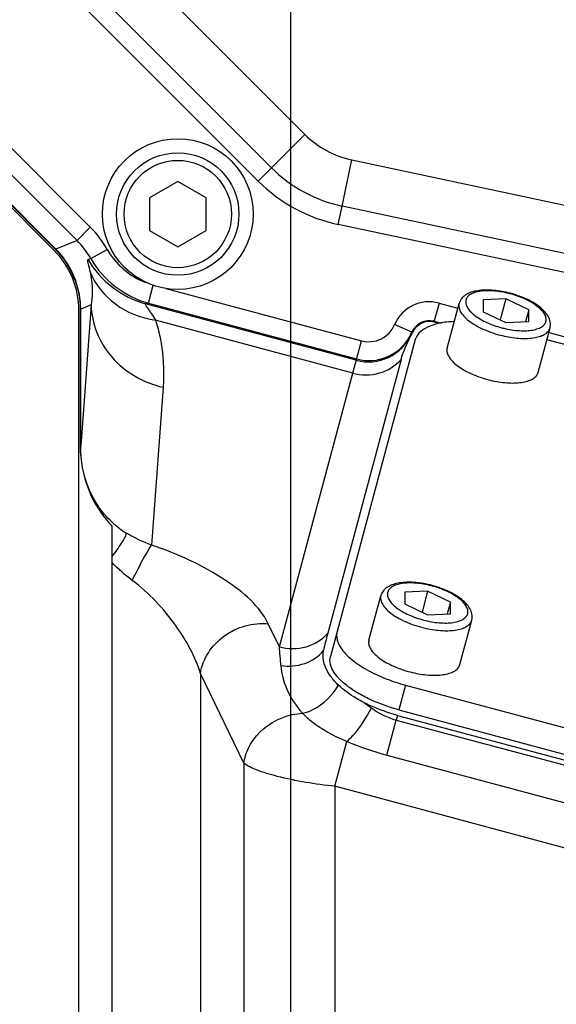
# Model space of a CAD drawing. Header units: millimetres. Extents: x 0 to 8410, y 0 to 5940.
# Tile 91 of 122: x 4401 to 4458, y 3363 to 3468. Entities that reach past the tile are written whole.
import ezdxf

# ---------------------------------------------------------------- set-up
doc = ezdxf.new("R2010")
doc.units = ezdxf.units.MM
doc.header["$LTSCALE"] = 462.55
doc.layers.get('0').update_dxf_attribs({"linetype": 'CONTINUOUS'})
for name, color, linetype in [('204101000016_DXF_DIMENSION', 7, 'CONTINUOUS'), ('304102000035DXF_CONTINUOUS_LINE', 7, 'CONTINUOUS'), ('304102000036_DXF_DIMENSION', 7, 'CONTINUOUS'), ('304103000018DXF_CONTINUOUS_LINE', 7, 'CONTINUOUS'), ('304105000130DXF_CONTINUOUS_LINE', 7, 'CONTINUOUS'), ('304105000131DXF_CONTINUOUS_LINE', 7, 'CONTINUOUS'), ('501023000047DXF_CONTINUOUS_LINE', 7, 'CONTINUOUS'), ('501023000078DXF_CONTINUOUS_LINE', 7, 'CONTINUOUS'), ('504001000008DXF_CONTINUOUS_LINE', 7, 'CONTINUOUS')]:
    doc.layers.add(name, color=color, linetype=linetype)
doc.styles.get("Standard").update_dxf_attribs({"font": 'txt', "width": 0.7})
doc.dimstyles.new('DIMSTYLE_2', dxfattribs={"dimtxt": 90, "dimasz": 50, "dimexe": 1.5, "dimexo": 0, "dimgap": 2.25, "dimtad": 0, "dimtih": 1, "dimtoh": 1, "dimdsep": 46, "dimtxsty": 'Standard', "dimblk": '_FILLED', "dimblk1": '_FILLED', "dimblk2": '_FILLED', "dimcen": 0.09, "dimclrt": 5, "dimazin": 2, "dimtp": 0.01, "dimtm": 0.01, "dimtfac": 1, "dimtofl": 0, "dimtmove": 0, "dimatfit": 3, "dimldrblk": '_FILLED', "dimfxl": 1, "dimtolj": 1, "dimarcsym": 0})
doc.dimstyles.new('DIMSTYLE_3', dxfattribs={"dimtxt": 90, "dimasz": 50, "dimexe": 1.5, "dimexo": 0, "dimgap": 2.25, "dimtad": 0, "dimtih": 1, "dimtoh": 1, "dimdec": 0, "dimdsep": 46, "dimtxsty": 'Standard', "dimblk": '_FILLED', "dimblk1": '_FILLED', "dimblk2": '_FILLED', "dimcen": 0.09, "dimclrt": 5, "dimazin": 2, "dimtfac": 1, "dimtdec": 0, "dimtofl": 0, "dimtmove": 0, "dimatfit": 3, "dimldrblk": '_FILLED', "dimfxl": 1, "dimtolj": 1, "dimarcsym": 0})
doc.dimstyles.new('DIMSTYLE_4', dxfattribs={"dimtxt": 90, "dimasz": 50, "dimexe": 1.5, "dimexo": 0, "dimgap": 2.25, "dimtad": 1, "dimdsep": 46, "dimtxsty": 'Standard', "dimblk": '_FILLED', "dimblk1": '_FILLED', "dimblk2": '_FILLED', "dimcen": 0.09, "dimclrt": 5, "dimazin": 2, "dimtp": 0.01, "dimtm": 0.01, "dimtfac": 1, "dimtofl": 0, "dimtmove": 0, "dimatfit": 3, "dimldrblk": '_FILLED', "dimfxl": 1, "dimtolj": 1, "dimarcsym": 0})
doc.dimstyles.new('DIMSTYLE_7', dxfattribs={"dimtxt": 90, "dimasz": 50, "dimexe": 1.5, "dimexo": 0, "dimgap": 2.25, "dimtad": 1, "dimdec": 0, "dimdsep": 46, "dimtxsty": 'Standard', "dimblk": '_FILLED', "dimblk1": '_FILLED', "dimblk2": '_FILLED', "dimcen": 0.09, "dimclrt": 5, "dimazin": 2, "dimtfac": 1, "dimtdec": 0, "dimtofl": 0, "dimtmove": 0, "dimatfit": 3, "dimldrblk": '_FILLED', "dimfxl": 1, "dimtolj": 1, "dimarcsym": 0})

# ---------------------------------------------------------------- blocks, each defined once
blk = doc.blocks.new('*D13')
at = {"layer": '204101000016_DXF_DIMENSION', "color": 2, "linetype": 'Continuous'}
blk.add_line((2735.73, 3495.36), (2735.73, 2020.02), dxfattribs=at)
blk = doc.blocks.new('_FILLED')
at = {"color": 0, "linetype": 'ByBlock'}
blk.add_solid([(0, 0), (-1, 0.17), (-1, -0.17)], dxfattribs=at)
blk = doc.blocks.new('*D22')
at = {"layer": '204101000016_DXF_DIMENSION', "color": 2, "linetype": 'Continuous'}
for p, q in [((4579.23, 3635.36), (3618, 3635.36)), ((3633, 3635.36), (3633, 3366.36)), ((3633, 3097.36), (3633, 3366.36)), ((4312.96, 3097.36), (3618, 3097.36))]:
    blk.add_line(p, q, dxfattribs=at)
at = {"layer": '204101000016_DXF_DIMENSION', "color": 2, "linetype": 'Continuous', "xscale": 50, "yscale": 50, "zscale": 50}
for p, rotation in [((3633, 3635.36), 90), ((3633, 3097.36), 270)]:
    blk.add_blockref('_FILLED', p, dxfattribs=dict(at, rotation=rotation))
blk = doc.blocks.new('*D23')
at = {"layer": '204101000016_DXF_DIMENSION', "color": 2, "linetype": 'Continuous'}
blk.add_line((4579.23, 4832.15), (4579.23, 5618.56), dxfattribs=at)
blk = doc.blocks.new('*D24')
at = {"layer": '204101000016_DXF_DIMENSION', "color": 2, "linetype": 'Continuous'}
blk.add_line((4430.23, 3292.36), (4430.23, 5618.56), dxfattribs=at)
blk = doc.blocks.new('*D26')
at = {"layer": '204101000016_DXF_DIMENSION', "color": 2, "linetype": 'Continuous'}
blk.add_line((4788.23, 3207.36), (4788.23, 5618.56), dxfattribs=at)
blk = doc.blocks.new('*D27')
at = {"layer": '204101000016_DXF_DIMENSION', "color": 2, "linetype": 'Continuous'}
blk.add_line((6431.5, 3635.36), (6431.5, 5618.56), dxfattribs=at)
blk = doc.blocks.new('*D28')
at = {"layer": '204101000016_DXF_DIMENSION', "color": 2, "linetype": 'Continuous'}
blk.add_line((2726.97, 3635.36), (2726.97, 5618.56), dxfattribs=at)
blk = doc.blocks.new('*D33')
at = {"layer": '304102000036_DXF_DIMENSION', "color": 2, "linetype": 'Continuous'}
for p, q in [((4577.23, 4589.36), (3278.84, 4589.36)), ((3293.84, 4589.36), (3293.84, 3843.36)), ((3293.84, 3097.36), (3293.84, 3843.36)), ((4312.96, 3097.36), (3278.84, 3097.36))]:
    blk.add_line(p, q, dxfattribs=at)
at = {"layer": '304102000036_DXF_DIMENSION', "color": 2, "linetype": 'Continuous', "xscale": 50, "yscale": 50, "zscale": 50}
for p, rotation in [((3293.84, 4589.36), 90), ((3293.84, 3097.36), 270)]:
    blk.add_blockref('_FILLED', p, dxfattribs=dict(at, rotation=rotation))

msp = doc.modelspace()

# ---------------------------------------------------------------- linework, layer by layer
at = {"color": 2, "linetype": 'Continuous'}
msp.add_arc((4579.23457, 3635.35928), 1852.26657, 330, 180, dxfattribs=at)
at = {"layer": '304102000035DXF_CONTINUOUS_LINE', "color": 7, "linetype": 'Continuous'}
for p, q in [((4428.19, 3452.27693), (4405.18051, 3475.28642)), ((4405.24889, 3443.58279), (4381.81517, 3467.01651)), ((4467.0062, 3441.55228), (4435.67793, 3448.21131)), ((4407.86508, 3437.26676), (4407.86508, 3437.13137)), ((4445.99596, 3435.73366), (4445.43775, 3435.88323)), ((4441.94715, 3431.91843), (4434.15819, 3402.84965)), ((4411.23457, 3414.2595), (4411.23457, 3341.62925)), ((4441.57258, 3394.13438), (4517.73822, 3373.72586))]:
    msp.add_line(p, q, dxfattribs=at)
at = {"layer": '304102000035DXF_CONTINUOUS_LINE', "color": 9, "linetype": 'Continuous'}
for p, q in [((4426.77579, 3450.86271), (4403.7663, 3473.8722)), ((4384.11782, 3470.79622), (4408.94609, 3445.96795)), ((4382.70444, 3469.38289), (4407.53263, 3444.5547)), ((4405.29292, 3443.62685), (4381.85922, 3467.06055)), ((4426.77579, 3450.86271), (4428.19, 3452.27693)), ((4435.26211, 3446.25502), (4435.67793, 3448.21131)), ((4407.53273, 3444.5546), (4408.94609, 3445.96795)), ((4465.53722, 3439.81984), (4435.26211, 3446.25502)), ((4407.53263, 3444.5547), (4405.29292, 3443.62685)), ((4405.24888, 3443.5828), (4405.29293, 3443.62684)), ((4408.99959, 3442.62695), (4410.73856, 3443.61178)), ((4408.99952, 3442.62684), (4408.70351, 3442.53627)), ((4415.11329, 3437.89475), (4415.63084, 3439.8263)), ((4416.95701, 3439.47096), (4437.73483, 3433.90356)), ((4407.86507, 3437.26676), (4407.92736, 3437.26676)), ((4409.03208, 3437.72435), (4407.92736, 3422.74865)), ((4409.03208, 3437.72435), (4407.92736, 3437.2668)), ((4407.92736, 3437.13136), (4407.92736, 3437.2668)), ((4415.11329, 3437.89475), (4414.79475, 3437.83166)), ((4437.18016, 3431.8335), (4414.79475, 3437.83166)), ((4415.11329, 3437.89475), (4437.21727, 3431.972)), ((4445.97975, 3437.906), (4445.43775, 3435.88323)), ((4445.97975, 3437.906), (4447.98108, 3437.36974)), ((4436.81702, 3430.47821), (4415.87703, 3436.08895)), ((4443.10637, 3434.83038), (4441.26837, 3435.61889)), ((4445.46223, 3435.97443), (4446.19751, 3435.77741)), ((4443.10637, 3434.83038), (4443.07919, 3434.72895)), ((4457.64034, 3434.78155), (4462.71145, 3433.42275)), ((4429.02806, 3401.40942), (4437.73483, 3433.90356)), ((4416.68029, 3428.97008), (4415.44441, 3412.21571)), ((4407.86696, 3422.74837), (4407.92734, 3422.74837)), ((4429.02806, 3401.40942), (4427.84916, 3403.8493)), ((4425.24858, 3389.07151), (4420.64616, 3398.5968)), ((4420.64616, 3398.5968), (4420.64618, 3335.69371)), ((4440.44168, 3389.91381), (4441.43993, 3393.63934)), ((4441.57258, 3394.13438), (4441.43995, 3393.63933)), ((4441.43995, 3393.63933), (4517.73823, 3373.19527)), ((4434.90784, 3386.605), (4436.18468, 3391.37023)), ((4425.24858, 3389.07151), (4425.24858, 3335.54196)), ((4440.44168, 3389.91381), (4516.73997, 3369.46975)), ((4516.36894, 3364.77756), (4434.90784, 3386.605)), ((4434.90784, 3386.605), (4434.90784, 3329.64915))]:
    msp.add_line(p, q, dxfattribs=at)
at = {"layer": '304102000035DXF_CONTINUOUS_LINE', "color": 7, "linetype": 'Continuous'}
for centre, radius, start, end in [((4438.7966, 3462.88353), 15, 225, 258), ((4472.64197, 3392.56537), 39.83425, 165.0380957, 167.7593072)]:
    msp.add_arc(centre, radius, start, end, dxfattribs=at)
at = {"layer": '304102000035DXF_CONTINUOUS_LINE', "color": 9, "linetype": 'Continuous'}
for centre, radius, start, end in [((4438.7966, 3462.88353), 17.00003, 225, 258), ((4401.13034, 3438.16216), 11.0461, 29.5611639, 44.9635071), ((4401.14083, 3438.16926), 9.03488, 29.5626634, 44.9715191), ((4398.92674, 3437.26231), 9.00198, 40.4961095, 44.9925823), ((4444.94467, 3434.04203), 4.0002, 75.0036119, 156.7842575), ((4444.94483, 3434.04222), 2.00028, 75.0091564, 156.7949054), ((4438.51115, 3436.80153), 3.00015, 255.0035172, 336.7843522), ((4444.82052, 3433.78363), 1.96886, 140.6528763, 155.5583273), ((4438.47421, 3436.66342), 5.00027, 255.0013406, 335.6052626), ((4438.5113, 3436.80152), 4.99987, 255.0003986, 330.989982), ((4438.5105, 3436.80328), 5.00143, 330.9768483, 336.767328), ((4417.69956, 3421.5928), 9.4741, 228.602342, 238.8929166), ((4322.14745, 3391.91766), 107.30125, 4.0081476, 5.0749609)]:
    msp.add_arc(centre, radius, start, end, dxfattribs=at)
at = {"layer": '304102000035DXF_CONTINUOUS_LINE', "color": 7, "linetype": 'Continuous'}
for points in [[(4405.24889, 3443.58279), (4406.86024, 3441.97143), (4407.8651, 3439.54557), (4407.86508, 3437.26676)], [(4407.86508, 3437.13137), (4407.86509, 3432.32326), (4407.86861, 3427.51515), (4407.86699, 3422.70704)], [(4442.93646, 3434.36142), (4443.03816, 3434.59408), (4443.15419, 3434.82262), (4443.29795, 3435.03192)], [(4441.94715, 3431.91843), (4442.17454, 3432.76706), (4442.58457, 3433.5564), (4442.93646, 3434.36142)], [(4407.86699, 3422.70704), (4407.86639, 3419.67569), (4409.08175, 3416.39361), (4411.23457, 3414.2595)]]:
    msp.add_open_spline(points, degree=3, dxfattribs=at)
at = {"layer": '304102000035DXF_CONTINUOUS_LINE', "color": 9, "linetype": 'Continuous'}
for points in [[(4410.73856, 3443.61178), (4411.62185, 3442.05275), (4413.13492, 3440.74474), (4414.80536, 3440.09636)], [(4407.92736, 3437.2668), (4407.92713, 3439.3422), (4407.12004, 3441.5299), (4405.77229, 3443.10816)], [(4408.70351, 3442.53627), (4409.9741, 3440.30749), (4412.31707, 3438.49719), (4414.79475, 3437.83166)], [(4408.99952, 3442.62684), (4410.26945, 3440.38442), (4412.62419, 3438.56227), (4415.11329, 3437.89475)], [(4407.92736, 3422.74865), (4407.92707, 3427.54289), (4407.92737, 3432.33712), (4407.92736, 3437.13136)], [(4444.34574, 3435.85684), (4443.80397, 3435.69537), (4443.30209, 3435.24847), (4443.07919, 3434.72895)], [(4415.44441, 3412.21571), (4414.53149, 3412.5601), (4413.64062, 3412.97752), (4412.80487, 3413.48104)], [(4413.40362, 3408.46437), (4412.62958, 3409.04509), (4411.89713, 3409.68852), (4411.23457, 3410.39378)], [(4437.9908, 3395.5036), (4438.25678, 3395.30727), (4438.5266, 3395.11615), (4438.79726, 3394.92632)], [(4438.79726, 3394.92632), (4439.59962, 3394.36397), (4440.49352, 3393.8929), (4441.43995, 3393.63933)], [(4436.18468, 3391.37023), (4437.57235, 3390.80136), (4438.99304, 3390.30197), (4440.44168, 3389.91381)]]:
    msp.add_open_spline(points, degree=3, dxfattribs=at)
for points, knots in [([(4408.70351, 3442.53627), (4408.58803, 3442.50093), (4408.78405, 3441.84315), (4408.84003, 3441.52924), (4408.91541, 3441.20578)], [0, 0, 0, 0, 0.266657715, 1, 1, 1, 1]), ([(4408.91541, 3441.20578), (4408.98488, 3440.90778), (4409.18776, 3439.75877), (4409.16046, 3438.574), (4409.03208, 3437.72435)], [0, 0, 0, 0, 0.262591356, 1, 1, 1, 1]), ([(4408.91542, 3441.20579), (4409.46915, 3439.87149), (4411.45149, 3437.42181), (4414.36013, 3436.31649), (4415.877, 3436.08906)], [0, 0, 0, 0, 0.485028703, 1, 1, 1, 1]), ([(4409.03208, 3437.72435), (4409.06485, 3435.73974), (4410.76713, 3431.58152), (4414.62237, 3429.44717), (4416.68029, 3428.97008)], [0, 0, 0, 0, 0.4844269, 1, 1, 1, 1]), ([(4414.79475, 3437.83166), (4414.75263, 3437.83059), (4414.88642, 3437.53752), (4415.06641, 3437.33171), (4415.46152, 3436.73033), (4415.72922, 3436.32898), (4415.87708, 3436.08894)], [0, 0, 0, 0, 0.061249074, 0.26629822, 0.590119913, 1, 1, 1, 1]), ([(4415.87703, 3436.08895), (4416.06578, 3435.48773), (4416.66531, 3433.16501), (4416.81022, 3430.73155), (4416.68029, 3428.97008)], [0, 0, 0, 0, 0.262957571, 1, 1, 1, 1]), ([(4443.02806, 3434.59819), (4443.01405, 3434.56495), (4442.98294, 3434.48624), (4442.95326, 3434.40699), (4442.93646, 3434.36142)], [0, 0, 0, 0, 0.426140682, 1, 1, 1, 1]), ([(4443.07919, 3434.72895), (4443.07532, 3434.71452), (4443.0576, 3434.67103), (4443.04045, 3434.62756), (4443.02806, 3434.5982)], [0, 0, 0, 0, 0.319262, 1, 1, 1, 1]), ([(4436.81702, 3430.47821), (4437.73041, 3430.23347), (4439.67654, 3430.21042), (4441.35908, 3431.23506), (4441.94715, 3431.91843)], [0, 0, 0, 0, 0.511921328, 1, 1, 1, 1]), ([(4411.43452, 3414.48591), (4410.28743, 3415.49648), (4408.45959, 3418.11069), (4407.92344, 3421.21524), (4407.92736, 3422.74866)], [0, 0, 0, 0, 0.499235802, 1, 1, 1, 1]), ([(4411.23457, 3410.97173), (4411.60296, 3411.43862), (4412.17288, 3412.24083), (4412.69396, 3413.10224), (4412.80487, 3413.48104)], [0, 0, 0, 0, 0.601085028, 1, 1, 1, 1]), ([(4413.40362, 3408.46437), (4413.59455, 3408.85037), (4414.24229, 3410.11733), (4414.89522, 3411.38823), (4415.44439, 3412.21572)], [0, 0, 0, 0, 0.302464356, 1, 1, 1, 1]), ([(4427.84916, 3403.8493), (4426.92191, 3405.76657), (4422.80574, 3409.18799), (4418.22627, 3411.28849), (4415.44441, 3412.21571)], [0, 0, 0, 0, 0.420723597, 1, 1, 1, 1]), ([(4420.64616, 3398.59683), (4420.10122, 3400.40128), (4418.0414, 3404.05977), (4415.1934, 3407.12129), (4413.40362, 3408.46437)], [0, 0, 0, 0, 0.457221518, 1, 1, 1, 1]), ([(4420.64618, 3398.59675), (4420.86026, 3400.13973), (4422.85281, 3403.10266), (4426.23019, 3404.02606), (4427.84916, 3403.8493)], [0, 0, 0, 0, 0.48888522, 1, 1, 1, 1]), ([(4429.02806, 3401.40942), (4429.94145, 3401.16468), (4431.88758, 3401.14163), (4433.57012, 3402.16627), (4434.15819, 3402.84965)], [0, 0, 0, 0, 0.511921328, 1, 1, 1, 1]), ([(4429.18622, 3399.41754), (4430.02759, 3399.2964), (4431.74561, 3399.43), (4433.19982, 3400.39445), (4433.71322, 3401.01101)], [0, 0, 0, 0, 0.514440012, 1, 1, 1, 1]), ([(4429.18625, 3399.41784), (4429.21652, 3398.98702), (4429.51962, 3397.12732), (4430.53545, 3395.43144), (4431.49572, 3394.35431)], [0, 0, 0, 0, 0.230346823, 1, 1, 1, 1]), ([(4431.49572, 3394.35432), (4431.87151, 3394.4423), (4433.41562, 3395.02158), (4434.66702, 3396.26892), (4435.29189, 3397.35369)], [0, 0, 0, 0, 0.235648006, 1, 1, 1, 1]), ([(4425.24858, 3389.07151), (4425.44139, 3390.4622), (4427.10695, 3393.17073), (4430.01286, 3394.28906), (4431.49572, 3394.35431)], [0, 0, 0, 0, 0.486098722, 1, 1, 1, 1]), ([(4431.49572, 3394.35431), (4431.75965, 3394.07616), (4433.13755, 3392.81691), (4434.83048, 3391.95958), (4436.18468, 3391.37023)], [0, 0, 0, 0, 0.206116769, 1, 1, 1, 1]), ([(4436.18467, 3391.37021), (4436.42035, 3391.56186), (4437.47086, 3392.60701), (4438.26719, 3393.88021), (4438.79727, 3394.92632)], [0, 0, 0, 0, 0.205733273, 1, 1, 1, 1]), ([(4434.90784, 3386.605), (4432.85172, 3386.82543), (4430.02217, 3387.26455), (4426.82978, 3388.22213), (4425.63712, 3388.74983), (4425.24858, 3389.07151)], [0, 0, 0, 0, 0.618177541, 0.849206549, 1, 1, 1, 1])]:
    msp.add_open_spline(points, degree=3, knots=knots, dxfattribs=at)
at = {"layer": '304102000035DXF_CONTINUOUS_LINE', "color": 7, "linetype": 'Continuous'}
for points, knots in [([(4443.29795, 3435.03192), (4443.35468, 3435.11451), (4443.62367, 3435.47219), (4444.01373, 3435.7516), (4444.34576, 3435.85685)], [0, 0, 0, 0, 0.223390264, 1, 1, 1, 1]), ([(4445.43775, 3435.88323), (4445.33279, 3435.91136), (4444.97018, 3435.97637), (4444.5922, 3435.93496), (4444.34576, 3435.85685)], [0, 0, 0, 0, 0.29594081, 1, 1, 1, 1]), ([(4435.29207, 3397.35355), (4434.98384, 3397.64619), (4434.07422, 3398.63105), (4433.51449, 3400.09929), (4433.71333, 3401.01098)], [0, 0, 0, 0, 0.312942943, 1, 1, 1, 1]), ([(4437.9911, 3395.50344), (4437.7251, 3395.64077), (4436.76959, 3396.16934), (4435.86736, 3396.80738), (4435.29207, 3397.35355)], [0, 0, 0, 0, 0.27398144, 1, 1, 1, 1]), ([(4441.57258, 3394.13438), (4440.63297, 3394.38615), (4439.41797, 3394.81004), (4438.26361, 3395.36274), (4437.9911, 3395.50344)], [0, 0, 0, 0, 0.760291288, 1, 1, 1, 1])]:
    msp.add_open_spline(points, degree=3, knots=knots, dxfattribs=at)
at = {"layer": '304103000018DXF_CONTINUOUS_LINE', "color": 9, "linetype": 'Continuous'}
for p, q in [((4408.71604, 3478.82195), (4431.72554, 3455.81246)), ((4428.19, 3452.27693), (4431.72554, 3455.81246)), ((4435.67793, 3448.21131), (4436.71749, 3453.10205)), ((4436.71749, 3453.10205), (4473.9517, 3445.18768))]:
    msp.add_line(p, q, dxfattribs=at)
msp.add_arc((4438.7966, 3462.88353), 10.00004, 225, 258, dxfattribs=at)
at = {"layer": '304103000018DXF_CONTINUOUS_LINE', "color": 7, "linetype": 'Continuous'}
msp.add_arc((4438.7966, 3462.88353), 15, 225, 258, dxfattribs=at)
at = {"layer": '304105000130DXF_CONTINUOUS_LINE', "color": 7, "linetype": 'Continuous'}
for p, q in [((4443.46537, 3434.03985), (4434.44866, 3400.38901)), ((4462.50623, 3432.65684), (4457.43511, 3434.01564)), ((4442.43299, 3397.34548), (4515.84335, 3377.67523)), ((4441.72928, 3394.7192), (4515.13965, 3375.04895))]:
    msp.add_line(p, q, dxfattribs=at)
at = {"layer": '304105000130DXF_CONTINUOUS_LINE', "color": 9, "linetype": 'Continuous'}
msp.add_line((4442.43299, 3397.34548), (4441.72928, 3394.7192), dxfattribs=at)
at = {"layer": '304105000130DXF_CONTINUOUS_LINE', "color": 7, "linetype": 'Continuous'}
for centre, radius, start, end in [((4446.85793, 3414.63384), 17.83452, 247.0228118, 247.4528679), ((4447.00659, 3414.99378), 18.22395, 247.455124, 248.5596896), ((4447.48314, 3416.24986), 19.56731, 248.6052726, 255.0431856)]:
    msp.add_arc(centre, radius, start, end, dxfattribs=at)
for points, knots in [([(4447.58092, 3435.93938), (4447.05873, 3435.91959), (4445.58674, 3435.79575), (4443.73147, 3435.03293), (4443.46537, 3434.03985)], [0, 0, 0, 0, 0.336993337, 1, 1, 1, 1]), ([(4435.15237, 3403.01529), (4435.05062, 3402.63559), (4435.20599, 3401.65915), (4436.2257, 3400.40207), (4437.8296, 3399.19449), (4439.15726, 3398.52752), (4439.89596, 3398.2143)], [0, 0, 0, 0, 0.164464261, 0.381701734, 0.664307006, 1, 1, 1, 1]), ([(4441.72928, 3394.7192), (4440.67826, 3395.00082), (4439.17531, 3395.52804), (4437.34312, 3396.48861), (4435.6202, 3397.61821), (4434.14181, 3399.24384), (4434.44866, 3400.38901)], [0, 0, 0, 0, 0.336840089, 0.492302, 0.632983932, 1, 1, 1, 1])]:
    msp.add_open_spline(points, degree=3, knots=knots, dxfattribs=at)
at = {"layer": '304105000131DXF_CONTINUOUS_LINE', "color": 7, "linetype": 'Continuous'}
for p, q in [((4405.09853, 3443.49532), (4381.93348, 3466.66037)), ((4407.73457, 3347.9661), (4407.73457, 3437.13136))]:
    msp.add_line(p, q, dxfattribs=at)
msp.add_arc((4398.73457, 3437.13136), 9, 0, 45, dxfattribs=at)
at = {"layer": '501023000047DXF_CONTINUOUS_LINE', "color": 7, "linetype": 'Continuous'}
for p, q in [((4418.23457, 3450.82339), (4415.23457, 3449.09134)), ((4421.23457, 3449.09134), (4418.23457, 3450.82339)), ((4415.23457, 3449.09134), (4415.23457, 3445.62723)), ((4421.23457, 3445.62723), (4421.23457, 3449.09134)), ((4415.23457, 3445.62723), (4418.23457, 3443.89518)), ((4418.23457, 3443.89518), (4421.23457, 3445.62723))]:
    msp.add_line(p, q, dxfattribs=at)
msp.add_circle((4418.23457, 3447.35928), 6.5, dxfattribs=at)
at = {"layer": '501023000047DXF_CONTINUOUS_LINE', "color": 9, "linetype": 'Continuous'}
msp.add_circle((4418.23457, 3447.35928), 5.7, dxfattribs=at)
at = {"layer": '501023000078DXF_CONTINUOUS_LINE', "color": 7, "linetype": 'Continuous'}
for p, q in [((4453.08316, 3438.34745), (4450.65291, 3438.24806)), ((4450.65291, 3438.24806), (4450.65291, 3436.99305)), ((4453.08316, 3438.34745), (4452.48892, 3436.12971)), ((4455.51341, 3437.19184), (4453.08316, 3438.34745)), ((4446.84611, 3433.13398), (4448.11279, 3437.86128)), ((4455.51341, 3437.19184), (4455.1734, 3435.92293)), ((4455.51341, 3435.93683), (4455.51341, 3437.19184)), ((4450.65291, 3436.99305), (4453.08316, 3435.83744)), ((4452.48892, 3436.12971), (4452.47623, 3436.12571)), ((4453.08316, 3435.83744), (4455.51341, 3435.93683)), ((4456.50537, 3430.54579), (4457.77205, 3435.27309)), ((4438.53311, 3402.10942), (4439.79978, 3406.83672)), ((4444.77015, 3407.32289), (4442.33991, 3407.2235)), ((4442.33991, 3407.2235), (4442.33991, 3405.96849)), ((4444.77015, 3407.32289), (4444.17591, 3405.10515)), ((4447.2004, 3406.16728), (4444.77015, 3407.32289)), ((4442.33991, 3405.96849), (4444.77015, 3404.81288)), ((4447.2004, 3406.16728), (4446.8604, 3404.89837)), ((4447.2004, 3404.91227), (4447.2004, 3406.16728)), ((4444.17591, 3405.10515), (4444.16322, 3405.10115)), ((4444.77015, 3404.81288), (4447.2004, 3404.91227)), ((4448.19236, 3399.52123), (4449.45904, 3404.24853))]:
    msp.add_line(p, q, dxfattribs=at)
at = {"layer": '501023000078DXF_CONTINUOUS_LINE', "color": 9, "linetype": 'Continuous'}
for centre, radius, start, end in [((4450.91134, 3429.01104), 10.22755, 77.7399226, 77.8795217), ((4455.29443, 3445.34501), 10.4032, 254.999093, 255.4004761), ((4455.28157, 3445.29351), 10.35012, 255.3975239, 257.7367088), ((4442.59834, 3397.98648), 10.22755, 77.7399226, 77.8795217)]:
    msp.add_arc(centre, radius, start, end, dxfattribs=at)
at = {"layer": '501023000078DXF_CONTINUOUS_LINE', "color": 7, "linetype": 'Continuous'}
for centre, radius, start, end in [((4450.77171, 3428.49088), 10.82234, 77.5930936, 77.739908), ((4457.80258, 3442.42877), 8.24095, 229.85026, 230.1156212), ((4454.17961, 3441.18448), 11.78734, 253.2069378, 257.7358051), ((4442.4587, 3397.46631), 10.82234, 77.5930936, 77.739908), ((4449.48957, 3411.40421), 8.24095, 229.85026, 230.1156212), ((4445.8666, 3410.15992), 11.78734, 253.2069378, 257.7358051)]:
    msp.add_arc(centre, radius, start, end, dxfattribs=at)
for points, knots in [([(4453.06983, 3439.0664), (4452.51918, 3439.18605), (4451.46663, 3439.33235), (4450.18145, 3439.27707), (4449.30232, 3439.03928), (4448.76123, 3438.77005), (4448.3331, 3438.3819), (4448.16059, 3438.03968), (4448.11279, 3437.86128)], [0, 0, 0, 0, 0.30592824, 0.574537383, 0.691269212, 0.798176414, 0.899733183, 1, 1, 1, 1]), ([(4457.77205, 3435.27309), (4457.82671, 3435.4771), (4457.83804, 3435.9209), (4457.58638, 3436.54335), (4457.14438, 3437.10294), (4456.3111, 3437.81365), (4454.95491, 3438.53632), (4453.74453, 3438.918), (4453.09692, 3439.06047)], [0, 0, 0, 0, 0.096857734, 0.195780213, 0.302258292, 0.420969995, 0.69590062, 1, 1, 1, 1]), ([(4446.84609, 3433.13388), (4446.81136, 3433.00423), (4446.80358, 3432.7066), (4446.97541, 3432.26021), (4447.30464, 3431.81096), (4447.77953, 3431.36634), (4448.38538, 3430.93813), (4449.10293, 3430.54008), (4449.90818, 3430.1857), (4450.47936, 3429.98874), (4450.77406, 3429.89982)], [0, 0, 0, 0, 0.073995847, 0.15838837, 0.259319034, 0.378674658, 0.515557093, 0.667341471, 0.830300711, 1, 1, 1, 1]), ([(4451.67574, 3429.66615), (4452.24527, 3429.54239), (4453.32393, 3429.38968), (4454.62867, 3429.43111), (4455.49274, 3429.64549), (4455.98031, 3429.86941), (4456.33577, 3430.16532), (4456.4716, 3430.41973), (4456.5054, 3430.5459)], [0, 0, 0, 0, 0.333379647, 0.620786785, 0.739728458, 0.840552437, 0.925285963, 1, 1, 1, 1]), ([(4444.75682, 3408.04184), (4444.20618, 3408.16149), (4443.15363, 3408.30779), (4441.86844, 3408.25251), (4440.98932, 3408.01472), (4440.44823, 3407.74549), (4440.02009, 3407.35734), (4439.84758, 3407.01512), (4439.79978, 3406.83672)], [0, 0, 0, 0, 0.30592824, 0.574537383, 0.691269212, 0.798176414, 0.899733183, 1, 1, 1, 1]), ([(4449.45904, 3404.24853), (4449.5137, 3404.45254), (4449.52504, 3404.89634), (4449.27338, 3405.51879), (4448.83137, 3406.07838), (4447.9981, 3406.78909), (4446.6419, 3407.51176), (4445.43153, 3407.89344), (4444.78391, 3408.03591)], [0, 0, 0, 0, 0.096857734, 0.195780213, 0.302258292, 0.420969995, 0.69590062, 1, 1, 1, 1]), ([(4438.53308, 3402.10932), (4438.49835, 3401.97967), (4438.49057, 3401.68204), (4438.66241, 3401.23565), (4438.99163, 3400.7864), (4439.46653, 3400.34178), (4440.07237, 3399.91357), (4440.78992, 3399.51552), (4441.59518, 3399.16114), (4442.16635, 3398.96418), (4442.46105, 3398.87526)], [0, 0, 0, 0, 0.073995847, 0.15838837, 0.259319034, 0.378674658, 0.515557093, 0.667341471, 0.830300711, 1, 1, 1, 1]), ([(4443.36274, 3398.64159), (4443.93226, 3398.51783), (4445.01093, 3398.36512), (4446.31567, 3398.40655), (4447.17974, 3398.62093), (4447.66731, 3398.84485), (4448.02276, 3399.14076), (4448.15859, 3399.39517), (4448.19239, 3399.52134)], [0, 0, 0, 0, 0.333379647, 0.620786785, 0.739728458, 0.840552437, 0.925285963, 1, 1, 1, 1])]:
    msp.add_open_spline(points, degree=3, knots=knots, dxfattribs=at)
at = {"layer": '501023000078DXF_CONTINUOUS_LINE', "color": 9, "linetype": 'Continuous'}
for points, knots in [([(4453.0588, 3439.0106), (4452.54078, 3439.12185), (4451.7741, 3439.22774), (4450.79074, 3439.21876), (4450.15785, 3439.13891), (4449.62441, 3438.98835), (4449.20576, 3438.76951), (4448.91503, 3438.48023), (4448.73243, 3437.98252), (4448.95341, 3437.41306), (4449.36683, 3436.93205), (4450.02536, 3436.37561), (4451.10712, 3435.77872), (4452.07733, 3435.43685), (4452.60173, 3435.29633)], [0, 0, 0, 0, 0.164049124, 0.238002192, 0.304027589, 0.360991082, 0.408769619, 0.448881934, 0.485194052, 0.566678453, 0.62015766, 0.682890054, 0.831907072, 1, 1, 1, 1]), ([(4453.08316, 3435.17955), (4453.62071, 3435.06274), (4454.41573, 3434.95293), (4455.43238, 3434.96903), (4456.07981, 3435.05951), (4456.61792, 3435.22597), (4457.03085, 3435.46583), (4457.30169, 3435.78538), (4457.39064, 3436.17572), (4457.28956, 3436.58876), (4457.02966, 3437.0031), (4456.62626, 3437.41552), (4455.87518, 3437.97662), (4454.68932, 3438.56502), (4453.64078, 3438.88416), (4453.08316, 3439.00534)], [0, 0, 0, 0, 0.161474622, 0.233845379, 0.297970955, 0.352739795, 0.398231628, 0.436486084, 0.472172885, 0.511272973, 0.558073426, 0.61426315, 0.679705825, 0.832496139, 1, 1, 1, 1]), ([(4448.11279, 3437.86128), (4448.07353, 3437.71478), (4448.07586, 3437.37067), (4448.31014, 3436.86538), (4448.73566, 3436.36148), (4449.33718, 3435.86958), (4450.09126, 3435.40694), (4451.28335, 3434.844), (4452.26464, 3434.54073), (4452.94242, 3434.39345)], [0, 0, 0, 0, 0.071441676, 0.155169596, 0.257589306, 0.379801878, 0.51970209, 0.673289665, 1, 1, 1, 1]), ([(4452.94242, 3434.39345), (4453.5119, 3434.2697), (4454.59047, 3434.11699), (4455.8951, 3434.15839), (4456.75911, 3434.37269), (4457.2467, 3434.59654), (4457.60221, 3434.89236), (4457.73814, 3435.14671), (4457.77198, 3435.27286)], [0, 0, 0, 0, 0.333375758, 0.620771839, 0.73971484, 0.840543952, 0.925282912, 1, 1, 1, 1]), ([(4444.7458, 3407.98604), (4444.20967, 3408.10117), (4443.41719, 3408.20879), (4442.40447, 3408.19001), (4441.76046, 3408.09792), (4441.22581, 3407.93018), (4440.81618, 3407.68932), (4440.5487, 3407.36896), (4440.46297, 3406.97872), (4440.56615, 3406.56645), (4440.82727, 3406.15285), (4441.23129, 3405.74124), (4441.98222, 3405.18146), (4443.1666, 3404.59444), (4444.21352, 3404.27595), (4444.77015, 3404.15499)], [0, 0, 0, 0, 0.161354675, 0.233588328, 0.297550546, 0.352153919, 0.397509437, 0.435696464, 0.471413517, 0.510620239, 0.557555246, 0.61387533, 0.679430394, 0.83238465, 1, 1, 1, 1]), ([(4444.77015, 3404.15499), (4445.3077, 3404.03818), (4446.10273, 3403.92837), (4447.11937, 3403.94447), (4447.7668, 3404.03495), (4448.30492, 3404.20141), (4448.71785, 3404.44127), (4448.98868, 3404.76082), (4449.07763, 3405.15116), (4448.97656, 3405.5642), (4448.71665, 3405.97854), (4448.31325, 3406.39096), (4447.56217, 3406.95206), (4446.37631, 3407.54046), (4445.32777, 3407.8596), (4444.77015, 3407.98078)], [0, 0, 0, 0, 0.161474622, 0.233845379, 0.297970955, 0.352739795, 0.398231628, 0.436486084, 0.472172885, 0.511272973, 0.558073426, 0.61426315, 0.679705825, 0.832496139, 1, 1, 1, 1]), ([(4439.79978, 3406.83672), (4439.76053, 3406.69022), (4439.76285, 3406.34612), (4439.99714, 3405.84082), (4440.42266, 3405.33692), (4441.02417, 3404.84502), (4441.77826, 3404.38238), (4442.97034, 3403.81944), (4443.95163, 3403.51617), (4444.62941, 3403.36889)], [0, 0, 0, 0, 0.071441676, 0.155169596, 0.257589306, 0.379801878, 0.51970209, 0.673289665, 1, 1, 1, 1]), ([(4444.62941, 3403.36889), (4445.1989, 3403.24514), (4446.27746, 3403.09243), (4447.58209, 3403.13383), (4448.44611, 3403.34813), (4448.93369, 3403.57198), (4449.28921, 3403.8678), (4449.42514, 3404.12215), (4449.45898, 3404.2483)], [0, 0, 0, 0, 0.333375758, 0.620771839, 0.73971484, 0.840543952, 0.925282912, 1, 1, 1, 1])]:
    msp.add_open_spline(points, degree=3, knots=knots, dxfattribs=at)
at = {"layer": '504001000008DXF_CONTINUOUS_LINE', "color": 7, "linetype": 'Continuous'}
msp.add_circle((4418.23457, 3447.35928), 8, dxfattribs=at)

# ---------------------------------------------------------------- dimensions: what is measured, and where the dimension line sits
at = {"layer": '204101000016_DXF_DIMENSION', "color": 2, "linetype": 'Continuous'}
for feature_location, offset, origin, dimstyle, override, picture, middle in [((2726.968, 3635.35928), (0, 1983.2024), (4430.23457, 3292.35928), 'DIMSTYLE_3', {"dimgap": 22.500034, "dimtad": 1, "dimtih": 0, "dimtoh": 0}, '*D28', (2704.468, 5663.56169)), ((4430.2345704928, 3292.3592844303), (0, 2326.2024007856), (4430.2345704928, 3292.3592844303), 'DIMSTYLE_2', {"dimgap": 22.500034, "dimtad": 1, "dimtih": 0, "dimtoh": 0}, '*D24', (4407.7345704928, 5663.5616852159)), ((4579.23457, 4832.15324), (0, 786.40845), (4430.23457, 3292.35928), 'DIMSTYLE_2', {"dimgap": 22.500034, "dimtad": 1, "dimtih": 0, "dimtoh": 0}, '*D23', (4556.73457, 5663.56169)), ((4788.23457, 3207.36031), (0, 2411.20138), (4430.23457, 3207.36031), 'DIMSTYLE_2', {"dimgap": 22.500034, "dimtad": 1, "dimtih": 0, "dimtoh": 0}, '*D26', (4765.73457, 5663.56169)), ((6431.50114, 3635.35928), (0, 1983.2024), (4430.23457, 3292.35928), 'DIMSTYLE_3', {"dimgap": 22.500034, "dimtad": 1, "dimtih": 0, "dimtoh": 0}, '*D27', (6409.00114, 5663.56169)), ((2735.73457, 3495.35928), (0, -1475.3345), (4430.23457, 3086.41513), 'DIMSTYLE_2', {"dimgap": 22.500114, "dimtad": 1, "dimtih": 0, "dimtoh": 0}, '*D13', (2713.23457, 1597.02478))]:
    dim = msp.add_ordinate_dim(feature_location=feature_location, offset=offset, dtype=1, origin=origin, dimstyle=dimstyle, override=override, dxfattribs=at)
    dim.commit()
    dim.dimension.update_dxf_attribs({"geometry": picture, "text_midpoint": middle})
dim = msp.add_linear_dim(base=(3632.99573, 3097.35928), p1=(4579.23457, 3635.35928), p2=(4312.96137, 3097.35928), angle=270, dimstyle='DIMSTYLE_7', dxfattribs=at)
dim.commit()
dim.dimension.update_dxf_attribs({"geometry": '*D22', "text_midpoint": (3632.99573, 3271.85928), "dimtype": 160})
at = {"layer": '304102000036_DXF_DIMENSION', "color": 2, "linetype": 'Continuous'}
dim = msp.add_linear_dim(base=(3293.83758, 3097.35928), p1=(4577.23457, 4589.35928), p2=(4312.96137, 3097.35928), angle=270, dimstyle='DIMSTYLE_4', dxfattribs=at)
dim.commit()
dim.dimension.update_dxf_attribs({"geometry": '*D33', "text_midpoint": (3293.83758, 3717.35928), "dimtype": 160})

doc.saveas('drawing.dxf')
